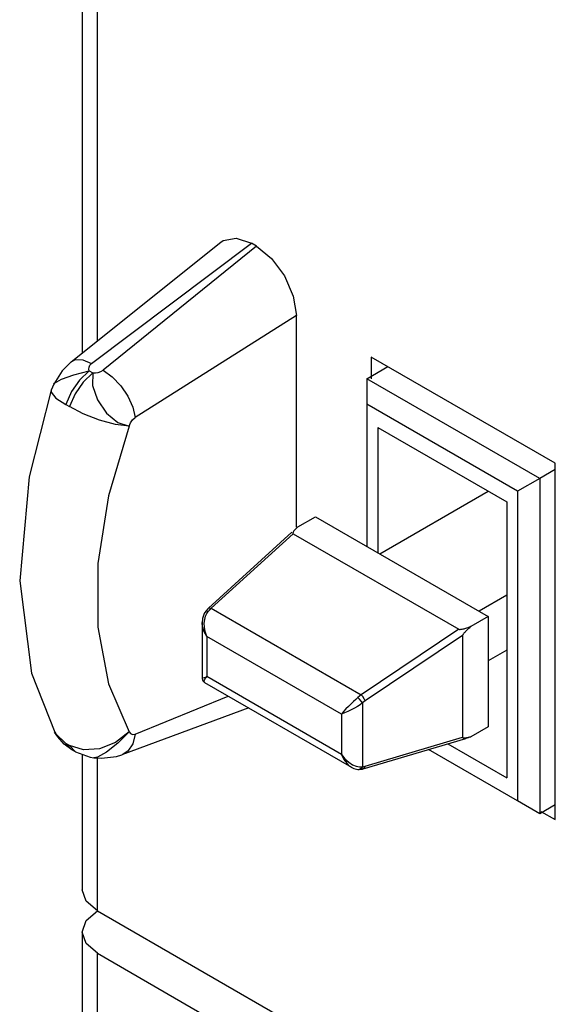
# Model space of a CAD drawing. Extents: x 0 to 594, y 0 to 420.
# Tile 5 of 35: x 210 to 221, y 195 to 214. Entities that reach past the tile are written whole.
import ezdxf

# ---------------------------------------------------------------- set-up
doc = ezdxf.new("R2010")
doc.units = 0
doc.header["$LTSCALE"] = 32.67
doc.layers.add('40000_ISO', color=7, linetype='CONTINUOUS')

msp = doc.modelspace()

# ---------------------------------------------------------------- linework, layer by layer
at = {"layer": '40000_ISO', "color": 7, "linetype": 'CONTINUOUS'}
for p, q in [((211.348, 287.983), (211.348, 207.32)), ((211.641, 207.554), (211.641, 287.465)), ((214.059, 209.481), (214.309, 209.53)), ((214.309, 209.53), (214.602, 209.429)), ((211.135, 207.15), (214.014, 209.45)), ((211.527, 207.113), (214.602, 209.429)), ((214.698, 209.374), (211.749, 206.985)), ((214.015, 209.451), (214.059, 209.481)), ((214.698, 209.374), (214.602, 209.429)), ((214.698, 209.374), (214.99, 209.137)), ((214.99, 209.137), (215.241, 208.8)), ((215.241, 208.8), (215.408, 208.412)), ((215.408, 208.412), (215.467, 208.037)), ((215.467, 208.037), (212.367, 206.077)), ((215.467, 203.97), (215.467, 208.037)), ((216.909, 207.239), (216.909, 206.823)), ((220.445, 205.198), (216.909, 207.239)), ((211.137, 207.151), (210.964, 206.977)), ((211.137, 207.151), (211.221, 207.19)), ((211.221, 207.19), (211.363, 207.184)), ((211.363, 207.184), (211.527, 207.113)), ((211.48, 207.046), (211.496, 207.081)), ((211.496, 207.081), (211.527, 207.113)), ((216.824, 206.823), (217.227, 207.056)), ((210.964, 206.977), (210.8, 206.717)), ((210.952, 206.814), (211.19, 206.898)), ((211.19, 206.898), (211.482, 206.975)), ((211.482, 206.975), (211.299, 206.797)), ((211.553, 206.935), (211.37, 206.756)), ((211.476, 207.01), (211.48, 207.046)), ((211.482, 206.975), (211.476, 207.01)), ((211.482, 206.975), (211.553, 206.935)), ((211.553, 206.935), (211.548, 206.691)), ((211.553, 206.935), (211.604, 206.935)), ((211.604, 206.935), (211.657, 206.943)), ((211.657, 206.943), (211.706, 206.959)), ((211.706, 206.959), (211.749, 206.985)), ((211.749, 206.985), (211.925, 206.86)), ((211.925, 206.86), (212.089, 206.689)), ((210.8, 206.716), (210.753, 206.6)), ((210.801, 206.718), (210.817, 206.738)), ((210.801, 206.718), (210.801, 206.718)), ((210.817, 206.738), (210.952, 206.814)), ((211.299, 206.797), (211.144, 206.574)), ((211.37, 206.756), (211.215, 206.533)), ((211.548, 206.691), (211.642, 206.416)), ((212.089, 206.689), (212.226, 206.489)), ((216.824, 206.823), (216.824, 203.598)), ((220.148, 204.904), (216.824, 206.823)), ((210.753, 206.6), (210.33, 204.938)), ((210.753, 206.6), (210.753, 206.562)), ((210.753, 206.562), (210.84, 206.452)), ((211.144, 206.574), (211.033, 206.327)), ((211.215, 206.533), (211.103, 206.286)), ((212.226, 206.489), (212.322, 206.278)), ((210.84, 206.452), (211.033, 206.327)), ((211.033, 206.327), (211.103, 206.286)), ((211.642, 206.416), (211.814, 206.163)), ((219.723, 204.659), (216.824, 206.333)), ((211.369, 206.146), (211.103, 206.286)), ((211.679, 206.027), (211.369, 206.146)), ((211.814, 206.163), (212.032, 205.983)), ((212.322, 206.278), (212.367, 206.077)), ((211.989, 205.944), (211.679, 206.027)), ((212.25, 205.913), (211.851, 204.571)), ((212.249, 205.912), (211.989, 205.944)), ((212.032, 205.983), (212.249, 205.912)), ((212.25, 205.913), (212.279, 205.976)), ((212.279, 205.976), (212.319, 206.034)), ((212.319, 206.034), (212.367, 206.077)), ((217.034, 205.885), (217.034, 203.477)), ((217.034, 205.885), (219.513, 204.454)), ((220.445, 198.34), (220.445, 205.198)), ((220.445, 205.076), (220.148, 204.904)), ((210.33, 204.938), (210.146, 202.934)), ((220.148, 204.904), (219.723, 204.659)), ((220.148, 204.904), (220.148, 198.454)), ((217.072, 203.455), (219.158, 204.659)), ((219.723, 204.659), (219.723, 198.699)), ((211.851, 204.571), (211.648, 203.267)), ((219.513, 204.454), (219.513, 199.147)), ((215.498, 203.975), (215.834, 204.169)), ((215.834, 204.169), (219.158, 202.251)), ((213.776, 202.406), (215.383, 203.87)), ((213.831, 202.406), (215.408, 203.842)), ((215.403, 203.865), (215.401, 203.857)), ((215.401, 203.857), (215.402, 203.849)), ((215.402, 203.849), (215.408, 203.842)), ((215.407, 203.874), (215.403, 203.865)), ((215.413, 203.884), (215.407, 203.874)), ((215.408, 203.842), (218.591, 202.004)), ((215.42, 203.894), (215.413, 203.884)), ((215.428, 203.905), (215.42, 203.894)), ((215.438, 203.916), (215.428, 203.905)), ((215.45, 203.929), (215.438, 203.916)), ((215.464, 203.943), (215.45, 203.929)), ((215.48, 203.958), (215.464, 203.943)), ((215.492, 203.97), (215.48, 203.958)), ((215.498, 203.975), (215.492, 203.97)), ((211.648, 203.267), (211.648, 202.046)), ((210.146, 202.934), (210.373, 201.156)), ((219.513, 202.66), (218.981, 202.353)), ((213.724, 202.351), (213.695, 202.308)), ((213.73, 202.358), (213.724, 202.351)), ((213.724, 202.351), (213.74, 202.356)), ((213.767, 202.398), (213.73, 202.358)), ((213.74, 202.356), (213.774, 202.347)), ((213.745, 202.305), (213.774, 202.347)), ((213.776, 202.406), (213.767, 202.398)), ((213.774, 202.347), (213.803, 202.379)), ((213.776, 202.406), (213.795, 202.414)), ((213.795, 202.414), (213.831, 202.406)), ((213.803, 202.379), (213.831, 202.406)), ((213.831, 202.406), (216.712, 200.743)), ((213.661, 202.21), (213.655, 202.133)), ((213.655, 202.133), (213.655, 202.134)), ((213.656, 202.107), (213.655, 202.133)), ((213.655, 202.133), (213.655, 201.068)), ((213.695, 202.308), (213.661, 202.21)), ((213.696, 202.122), (213.704, 202.192)), ((213.704, 202.192), (213.721, 202.254)), ((213.721, 202.254), (213.745, 202.305)), ((219.158, 202.251), (218.822, 202.057)), ((219.158, 202.251), (219.158, 200.128)), ((211.648, 202.046), (211.852, 200.955)), ((213.668, 202.032), (213.656, 202.107)), ((213.696, 201.951), (213.668, 202.032)), ((213.698, 202.043), (213.696, 202.122)), ((213.743, 201.866), (213.696, 201.951)), ((213.713, 201.957), (213.698, 202.043)), ((213.743, 201.866), (213.713, 201.957)), ((218.591, 202.004), (216.712, 200.743)), ((218.591, 202.004), (218.602, 202.001)), ((218.602, 202.001), (218.615, 202.001)), ((218.615, 202.001), (218.629, 202.002)), ((218.629, 202.002), (218.644, 202.004)), ((218.644, 202.004), (218.659, 202.007)), ((218.659, 202.007), (218.675, 202.01)), ((218.675, 202.01), (218.692, 202.014)), ((218.692, 202.014), (218.71, 202.019)), ((218.703, 201.941), (218.696, 201.933)), ((218.711, 201.949), (218.703, 201.941)), ((218.71, 202.019), (218.729, 202.025)), ((218.72, 201.959), (218.711, 201.949)), ((218.729, 201.968), (218.72, 201.959)), ((218.729, 202.025), (218.749, 202.031)), ((218.739, 201.978), (218.729, 201.968)), ((218.75, 201.989), (218.739, 201.978)), ((218.749, 202.031), (218.772, 202.039)), ((218.762, 202), (218.75, 201.989)), ((218.775, 202.013), (218.762, 202)), ((218.772, 202.039), (218.796, 202.047)), ((218.789, 202.026), (218.775, 202.013)), ((218.804, 202.041), (218.789, 202.026)), ((218.796, 202.047), (218.822, 202.057)), ((218.822, 202.057), (218.804, 202.041)), ((213.743, 201.866), (213.743, 201.091)), ((216.334, 200.37), (213.743, 201.866)), ((218.663, 201.884), (216.789, 200.625)), ((218.665, 201.89), (218.663, 201.884)), ((218.663, 201.884), (218.663, 199.924)), ((218.668, 201.897), (218.665, 201.89)), ((218.673, 201.904), (218.668, 201.897)), ((218.678, 201.911), (218.673, 201.904)), ((218.683, 201.918), (218.678, 201.911)), ((218.689, 201.925), (218.683, 201.918)), ((218.696, 201.933), (218.689, 201.925)), ((219.513, 201.599), (219.158, 201.393)), ((210.373, 201.156), (210.819, 200.024)), ((213.655, 201.068), (213.656, 201.053)), ((213.655, 201.068), (213.663, 201.067)), ((213.656, 201.053), (213.671, 201.011)), ((213.663, 201.067), (213.691, 201.073)), ((213.671, 201.011), (213.703, 200.979)), ((213.691, 201.073), (213.743, 201.09)), ((213.696, 201.008), (213.71, 201.042)), ((213.698, 200.985), (213.696, 201.008)), ((213.71, 201.042), (213.743, 201.091)), ((216.334, 199.595), (213.743, 201.091)), ((211.852, 200.955), (212.25, 200.028)), ((213.708, 200.975), (213.698, 200.985)), ((213.703, 200.979), (213.708, 200.975)), ((216.533, 199.344), (213.709, 200.975)), ((212.367, 199.987), (214.158, 200.716)), ((216.566, 200.611), (216.519, 200.567)), ((216.609, 200.652), (216.566, 200.611)), ((216.647, 200.688), (216.609, 200.652)), ((216.679, 200.717), (216.647, 200.688)), ((216.682, 200.658), (216.647, 200.688)), ((216.712, 200.743), (216.679, 200.717)), ((216.716, 200.62), (216.682, 200.658)), ((216.746, 200.71), (216.712, 200.743)), ((216.739, 200.585), (216.716, 200.62)), ((216.774, 200.667), (216.746, 200.71)), ((216.789, 200.625), (216.763, 200.606)), ((216.789, 200.625), (216.774, 200.667)), ((214.552, 200.488), (212.113, 199.588)), ((216.375, 200.42), (216.334, 200.37)), ((216.422, 200.47), (216.375, 200.42)), ((216.458, 200.421), (216.394, 200.393)), ((216.471, 200.52), (216.422, 200.47)), ((216.522, 200.452), (216.458, 200.421)), ((216.519, 200.567), (216.471, 200.52)), ((216.584, 200.485), (216.522, 200.452)), ((216.642, 200.519), (216.584, 200.485)), ((216.694, 200.552), (216.642, 200.519)), ((216.739, 200.585), (216.694, 200.552)), ((216.763, 200.606), (216.739, 200.585)), ((216.739, 200.585), (216.739, 199.359)), ((216.394, 200.393), (216.334, 200.37)), ((216.334, 200.37), (216.334, 199.595)), ((219.158, 200.128), (218.824, 199.935)), ((210.818, 200.025), (210.819, 200.024)), ((210.878, 199.931), (210.818, 200.025)), ((210.819, 200.024), (210.84, 199.989)), ((210.84, 199.989), (211.033, 199.807)), ((211.002, 199.793), (210.878, 199.931)), ((212.249, 200.029), (211.989, 199.825)), ((212.249, 200.029), (212.032, 199.814)), ((212.25, 200.028), (212.28, 199.997)), ((212.28, 199.997), (212.319, 199.98)), ((212.319, 199.98), (212.367, 199.987)), ((212.367, 199.987), (212.322, 199.797)), ((216.753, 199.316), (218.725, 199.902)), ((216.789, 199.367), (218.663, 199.924)), ((218.663, 199.924), (218.664, 199.92)), ((218.664, 199.92), (218.668, 199.917)), ((218.668, 199.917), (218.673, 199.915)), ((218.673, 199.915), (218.678, 199.914)), ((218.678, 199.914), (218.684, 199.913)), ((218.684, 199.913), (218.691, 199.913)), ((218.691, 199.913), (218.699, 199.913)), ((218.699, 199.913), (218.706, 199.914)), ((218.706, 199.914), (218.715, 199.915)), ((218.715, 199.915), (218.723, 199.916)), ((218.723, 199.916), (218.733, 199.917)), ((218.745, 199.908), (218.725, 199.902)), ((218.733, 199.917), (218.743, 199.918)), ((218.743, 199.918), (218.753, 199.92)), ((218.769, 199.916), (218.745, 199.908)), ((218.753, 199.92), (218.765, 199.922)), ((218.765, 199.922), (218.778, 199.925)), ((218.796, 199.925), (218.769, 199.916)), ((218.778, 199.925), (218.792, 199.928)), ((218.792, 199.928), (218.807, 199.931)), ((218.824, 199.935), (218.796, 199.925)), ((218.807, 199.931), (218.824, 199.935)), ((211.15, 199.685), (211.002, 199.793)), ((211.15, 199.685), (211.033, 199.807)), ((211.103, 199.766), (211.033, 199.807)), ((211.22, 199.645), (211.103, 199.766)), ((211.372, 199.683), (211.103, 199.766)), ((211.221, 199.645), (211.15, 199.685)), ((211.682, 199.703), (211.372, 199.683)), ((211.989, 199.825), (211.682, 199.703)), ((212.032, 199.814), (211.814, 199.641)), ((212.322, 199.797), (212.226, 199.658)), ((219.723, 198.699), (218.009, 199.689)), ((218.382, 199.8), (219.513, 199.147)), ((211.22, 199.645), (211.502, 199.541)), ((211.348, 199.598), (211.348, 196.992)), ((211.502, 199.541), (211.572, 199.531)), ((211.571, 199.532), (211.719, 199.524)), ((211.641, 199.544), (211.572, 199.531)), ((211.572, 199.531), (211.572, 199.531)), ((211.814, 199.641), (211.641, 199.544)), ((211.641, 196.588), (211.641, 199.532)), ((211.719, 199.524), (212.008, 199.556)), ((212.008, 199.556), (212.113, 199.588)), ((212.226, 199.658), (212.115, 199.589)), ((216.334, 199.595), (216.402, 199.508)), ((216.334, 199.595), (216.381, 199.5)), ((216.381, 199.5), (216.435, 199.427)), ((216.402, 199.508), (216.476, 199.443)), ((216.435, 199.427), (216.492, 199.372)), ((216.476, 199.443), (216.55, 199.396)), ((216.492, 199.372), (216.534, 199.344)), ((216.534, 199.344), (216.572, 199.325)), ((216.55, 199.396), (216.62, 199.368)), ((216.572, 199.325), (216.652, 199.304)), ((216.62, 199.368), (216.684, 199.356)), ((216.652, 199.304), (216.678, 199.303)), ((216.678, 199.303), (216.737, 199.311)), ((216.682, 199.304), (216.678, 199.303)), ((216.716, 199.321), (216.682, 199.304)), ((216.684, 199.356), (216.739, 199.359)), ((216.739, 199.359), (216.716, 199.321)), ((216.737, 199.311), (216.753, 199.316)), ((216.739, 199.359), (216.763, 199.361)), ((216.774, 199.33), (216.753, 199.316)), ((216.763, 199.361), (216.789, 199.367)), ((216.789, 199.367), (216.774, 199.33)), ((220.148, 198.454), (219.723, 198.699)), ((220.445, 198.625), (220.148, 198.454)), ((220.172, 198.497), (220.445, 198.34)), ((211.424, 196.774), (211.348, 196.992)), ((211.641, 196.588), (211.424, 196.774)), ((211.424, 196.398), (211.641, 196.585)), ((211.641, 196.588), (245.406, 177.095)), ((211.348, 196.177), (211.424, 196.398)), ((211.348, 196.177), (211.348, 194.312)), ((211.424, 195.956), (211.348, 196.177)), ((211.641, 195.769), (211.424, 195.956)), ((211.641, 194.143), (211.641, 195.769)), ((211.641, 195.769), (214.735, 193.983))]:
    msp.add_line(p, q, dxfattribs=at)

doc.saveas('drawing.dxf')
